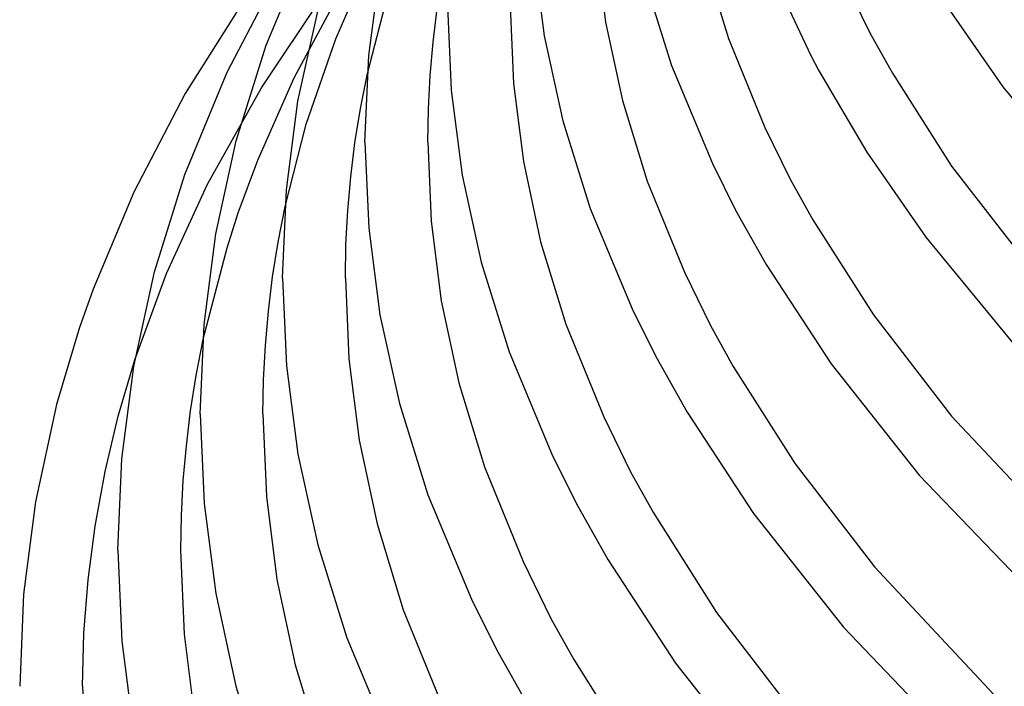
# Model space of a CAD drawing. Header units: millimetres. Extents: x -273 to 273, y -156 to 255.
# Tile 6 of 98: x -270 to -207, y 2 to 44. Entities that reach past the tile are written whole.
import ezdxf

# ---------------------------------------------------------------- set-up
doc = ezdxf.new("R2010")
doc.units = ezdxf.units.MM
doc.layers.add('HIDDEN', color=7, linetype='Continuous')
doc.layers.add('THICK', color=7, linetype='Continuous')

msp = doc.modelspace()

# ---------------------------------------------------------------- linework, layer by layer
at = {"layer": 'HIDDEN'}
for p, q in [((-249.862, 42.953), (-247.361, 48.637)), ((-254.603, 39.832), (-250.305, 46.269)), ((-249.461, 46.172), (-252.536, 40.446)), ((-247.849, 40.744), (-246.495, 45.969)), ((-251.745, 37.505), (-249.862, 42.953)), ((-252.536, 40.446), (-254.845, 35.193)), ((-258.032, 33.69), (-254.603, 39.832)), ((-253.09, 32.27), (-251.745, 37.505)), ((-254.845, 35.193), (-256.095, 31.856)), ((-260.637, 28.01), (-258.032, 33.69)), ((-256.095, 31.856), (-256.805, 29.619)), ((-256.805, 29.619), (-258.33, 23.796)), ((-262.657, 22.517), (-260.637, 28.01))]:
    msp.add_line(p, q, dxfattribs=at)
at = {"layer": 'THICK'}
for p, q in [((-254.291, 42.539), (-251.648, 48.941)), ((-237.273, 48.442), (-236.584, 43.147)), ((-233.296, 48.872), (-232.674, 44.008)), ((-256.784, 40.825), (-253.206, 47.695)), ((-226.387, 47.994), (-224.844, 42.969)), ((-247.761, 41.879), (-247.036, 47.427)), ((-222.038, 47.111), (-219.586, 41.882)), ((-254.711, 46.972), (-259.455, 39.468)), ((-230.187, 46.717), (-228.48, 41.257)), ((-217.381, 46.513), (-215.831, 43.332)), ((-211.026, 45.182), (-207.36, 39.897)), ((-252.269, 38.976), (-250.987, 44.797)), ((-243.66, 42.734), (-243.393, 44.869)), ((-242.75, 45.025), (-242.519, 39.671)), ((-238.75, 45.025), (-238.541, 40.106)), ((-232.674, 44.008), (-231.598, 39.012)), ((-215.831, 43.332), (-214.388, 40.762)), ((-243.849, 40.608), (-243.66, 42.734)), ((-236.584, 43.147), (-235.393, 37.716)), ((-224.844, 42.969), (-222.515, 37.302)), ((-256.199, 36.455), (-254.291, 42.539)), ((-248, 36.365), (-247.761, 41.879)), ((-219.586, 41.882), (-219.096, 40.952)), ((-259.471, 34.307), (-256.784, 40.825)), ((-228.48, 41.257), (-225.856, 35.013)), ((-219.096, 40.952), (-216.028, 35.723)), ((-248.289, 38.51), (-247.849, 40.744)), ((-243.962, 38.487), (-243.849, 40.608)), ((-214.388, 40.762), (-210.62, 34.842)), ((-242.519, 39.671), (-241.815, 34.263)), ((-238.541, 40.106), (-237.907, 35.135)), ((-207.36, 39.897), (-201.984, 33.362)), ((-259.455, 39.468), (-262.729, 33.18)), ((-253.007, 33.324), (-252.269, 38.976)), ((-231.598, 39.012), (-230.022, 33.876)), ((-248.638, 36.334), (-248.289, 38.51)), ((-244, 36.365), (-243.962, 38.487)), ((-235.393, 37.716), (-233.649, 32.138)), ((-222.515, 37.302), (-220.912, 34.011)), ((-257.502, 30.526), (-256.199, 36.455)), ((-248.907, 34.167), (-248.638, 36.334)), ((-248, 36.365), (-247.764, 30.9)), ((-244, 36.365), (-243.787, 31.34)), ((-237.907, 35.135), (-236.808, 30.031)), ((-216.028, 35.723), (-212.276, 30.315)), ((-225.856, 35.013), (-224.397, 32.045)), ((-210.62, 34.842), (-205.734, 28.534)), ((-261.41, 28.113), (-259.471, 34.307)), ((-249.098, 32.01), (-248.907, 34.167)), ((-241.815, 34.263), (-240.599, 28.718)), ((-220.912, 34.011), (-219.462, 31.427)), ((-253.25, 27.704), (-253.007, 33.324)), ((-230.022, 33.876), (-227.648, 28.092)), ((-262.729, 33.18), (-265.316, 27.005)), ((-253.533, 30.004), (-253.09, 32.27)), ((-249.212, 29.857), (-249.098, 32.01)), ((-233.649, 32.138), (-230.97, 25.759)), ((-224.397, 32.045), (-222.432, 28.579)), ((-219.462, 31.427), (-215.61, 25.365)), ((-247.764, 30.9), (-247.046, 25.381)), ((-243.787, 31.34), (-243.14, 26.263)), ((-258.253, 24.768), (-257.502, 30.526)), ((-212.276, 30.315), (-206.774, 23.628)), ((-253.884, 27.798), (-253.533, 30.004)), ((-249.25, 27.704), (-249.212, 29.857)), ((-236.808, 30.031), (-235.201, 24.784)), ((-240.599, 28.718), (-238.819, 23.022)), ((-222.432, 28.579), (-218.306, 22.252)), ((-262.735, 22.076), (-261.41, 28.113)), ((-254.155, 25.6), (-253.884, 27.798)), ((-253.25, 27.704), (-253.009, 22.13)), ((-249.25, 27.704), (-249.033, 22.575)), ((-227.648, 28.092), (-225.993, 24.69)), ((-265.316, 27.005), (-266.212, 24.51)), ((-243.14, 26.263), (-242.019, 21.05)), ((-230.97, 25.759), (-229.474, 22.717)), ((-254.347, 23.412), (-254.155, 25.6)), ((-247.046, 25.381), (-245.806, 19.722)), ((-215.61, 25.365), (-210.636, 18.931)), ((-266.212, 24.51), (-267.647, 19.671)), ((-258.5, 19.044), (-258.253, 24.768)), ((-235.201, 24.784), (-232.783, 18.883)), ((-225.993, 24.69), (-224.537, 22.092)), ((-258.33, 23.796), (-258.775, 21.503)), ((-254.462, 21.228), (-254.347, 23.412)), ((-238.819, 23.022), (-236.086, 16.51)), ((-229.474, 22.717), (-227.473, 19.187)), ((-263.716, 18.926), (-262.657, 22.517)), ((-263.499, 16.213), (-262.735, 22.076)), ((-253.009, 22.13), (-252.278, 16.501)), ((-249.033, 22.575), (-248.373, 17.391)), ((-224.537, 22.092), (-220.601, 15.889)), ((-218.306, 22.252), (-212.687, 15.17)), ((-258.775, 21.503), (-259.129, 19.265)), ((-254.5, 19.044), (-254.462, 21.228)), ((-242.019, 21.05), (-240.38, 15.692)), ((-267.647, 19.671), (-268.999, 13.47)), ((-245.806, 19.722), (-243.99, 13.908)), ((-264.559, 15.399), (-263.716, 18.926)), ((-259.129, 19.265), (-259.402, 17.033)), ((-258.5, 19.044), (-258.255, 13.36)), ((-254.5, 19.044), (-254.279, 13.809)), ((-232.783, 18.883), (-231.074, 15.369)), ((-227.473, 19.187), (-223.256, 12.718)), ((-210.636, 18.931), (-203.198, 11)), ((-259.402, 17.033), (-259.596, 14.816)), ((-248.373, 17.391), (-247.23, 12.069)), ((-252.278, 16.501), (-251.013, 10.728)), ((-236.086, 16.51), (-234.552, 13.39)), ((-263.75, 10.383), (-263.499, 16.213)), ((-240.38, 15.692), (-237.918, 9.675)), ((-220.601, 15.889), (-215.54, 9.33)), ((-265.201, 11.913), (-264.559, 15.399)), ((-231.074, 15.369), (-229.613, 12.759)), ((-212.687, 15.17), (-204.984, 7.15)), ((-259.596, 14.816), (-259.711, 12.604)), ((-254.279, 13.809), (-253.606, 8.52)), ((-243.99, 13.908), (-241.204, 7.266)), ((-268.999, 13.47), (-269.752, 7.58)), ((-258.255, 13.36), (-257.51, 7.621)), ((-234.552, 13.39), (-232.518, 9.802)), ((-259.711, 12.604), (-259.75, 10.392)), ((-229.613, 12.759), (-225.593, 6.414)), ((-223.256, 12.718), (-217.519, 5.483)), ((-247.23, 12.069), (-245.559, 6.601)), ((-265.647, 8.505), (-265.201, 11.913)), ((-251.013, 10.728), (-249.163, 4.798)), ((-263.75, 10.392), (-263.5, 4.593)), ((-259.75, 10.383), (-259.524, 5.044)), ((-237.918, 9.675), (-236.155, 6.048)), ((-232.518, 9.802), (-228.212, 3.191)), ((-215.54, 9.33), (-207.948, 1.221)), ((-265.912, 5.112), (-265.647, 8.505)), ((-253.606, 8.52), (-252.441, 3.089)), ((-269.752, 7.58), (-270, 1.732)), ((-257.51, 7.621), (-256.221, 1.735)), ((-241.204, 7.266), (-239.63, 4.063)), ((-245.559, 6.601), (-243.053, 0.468)), ((-225.593, 6.414), (-220.446, -0.268)), ((-236.155, 6.048), (-234.689, 3.428)), ((-266, 1.723), (-265.912, 5.112)), ((-259.524, 5.044), (-258.839, -0.351)), ((-217.519, 5.483), (-209.638, -2.724)), ((-263.5, 4.593), (-262.742, -1.252)), ((-249.163, 4.798), (-246.324, -1.974)), ((-239.63, 4.063), (-237.568, 0.423)), ((-234.689, 3.428), (-230.586, -3.059)), ((-228.212, 3.191), (-222.361, -4.193)), ((-252.441, 3.089), (-250.738, -2.49)), ((-266, 1.732), (-265.763, -3.818)), ((-256.221, 1.735), (-254.335, -4.311))]:
    msp.add_line(p, q, dxfattribs=at)

doc.saveas('drawing.dxf')
